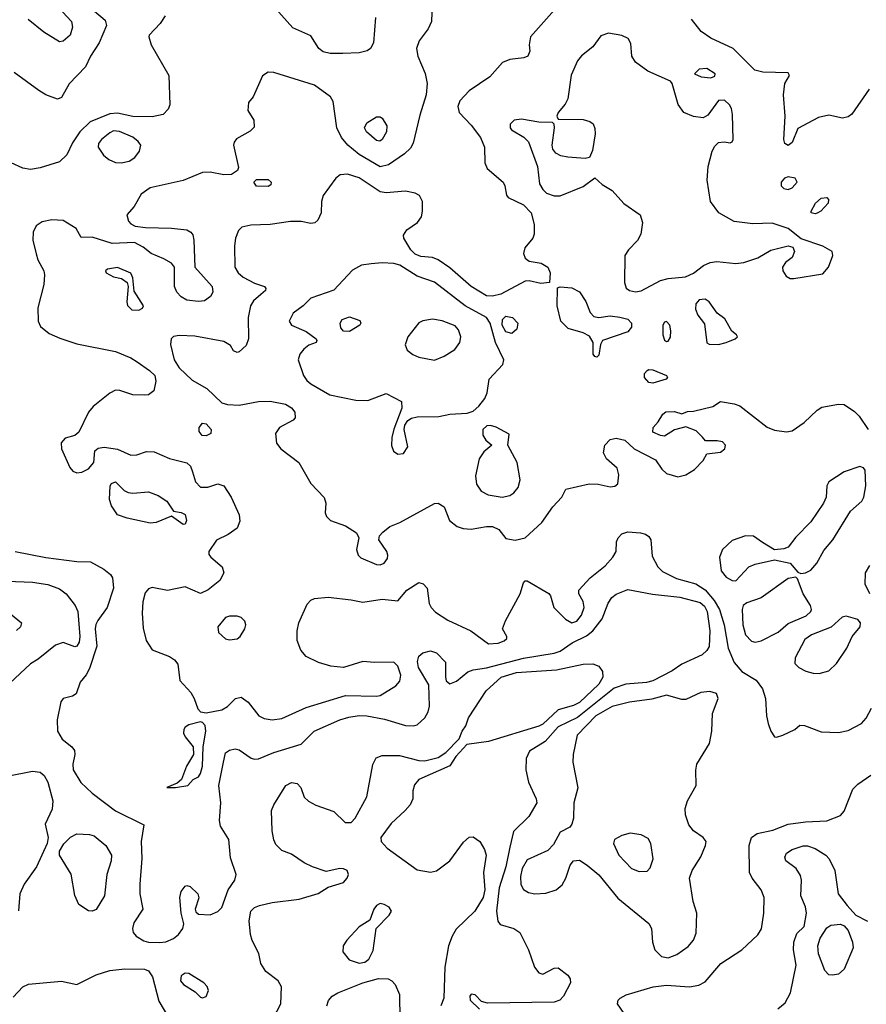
# Model space of a CAD drawing. Extents: x 1173029 to 1307123, y 522559 to 678521.
# Tile 198 of 256: x 1203459 to 1207839, y 587893 to 592984. Entities that reach past the tile are written whole.
import ezdxf

# ---------------------------------------------------------------- set-up
doc = ezdxf.new("R2010")
doc.units = 0

msp = doc.modelspace()

# ---------------------------------------------------------------- linework, layer by layer
at = {"layer": '0CON10XD'}
for points in [[(1205595.7, 593115.7), (1205589.4, 592975), (1205572.8, 592937.2), (1205525.8, 592875), (1205513.1, 592835), (1205518.5, 592795), (1205557, 592707), (1205567.7, 592655), (1205563.1, 592595), (1205529.1, 592490.9), (1205494.5, 592345.5), (1205480.6, 592319.4), (1205449.8, 592290.2), (1205366.8, 592233.3), (1205325, 592224), (1205215, 592287.8), (1205157.9, 592335), (1205123.8, 592375), (1205100.4, 592425), (1205081.2, 592561.2), (1205066.7, 592585), (1204985.3, 592645.3), (1204775, 592712), (1204745, 592713.8), (1204715.9, 592694.1), (1204667.5, 592585), (1204643, 592557), (1204640, 592515), (1204670, 592465), (1204671.7, 592428.3), (1204652.3, 592407.7), (1204581.9, 592368.1), (1204569.5, 592350.5), (1204566, 592335), (1204590.7, 592220.7)], [(1203791.8, 593075), (1203901.4, 592981.4), (1203909.4, 592955), (1203871.1, 592865), (1203826.4, 592795), (1203800.2, 592739.8), (1203715, 592652), (1203675, 592582.5), (1203655, 592573.3), (1203595, 592595.8), (1203558.5, 592618.5), (1203431.3, 592711.3)], [(1204212, 593005), (1204185.8, 592965), (1204130, 592905), (1204128, 592895), (1204140, 592855), (1204230.4, 592695), (1204235.6, 592545), (1204227.8, 592522.2), (1204202, 592495), (1204145, 592481.8), (1204045, 592484.3), (1203965, 592501.1), (1203925, 592498.4), (1203823.4, 592456.6), (1203770, 592405), (1203732.8, 592347.2), (1203704.1, 592285.9), (1203665, 592250), (1203565, 592218.9), (1203515, 592210.5), (1203475, 592216.2), (1203415, 592244.7)], [(1203658.4, 593048.4), (1203728.1, 592975), (1203732.9, 592945), (1203720, 592905), (1203685, 592872.5), (1203665, 592869.2), (1203585, 592919.4), (1203504.2, 592985)], [(1206239.5, 593050.5), (1206102.2, 592895), (1206094.3, 592855), (1206097.7, 592822.3), (1206087.5, 592795), (1206067, 592787), (1205995, 592779.2), (1205957.4, 592762.6), (1205891.7, 592688.3), (1205784, 592616), (1205736.9, 592565), (1205725.6, 592535), (1205732.2, 592505), (1205795, 592439.4), (1205842.9, 592375), (1205863.8, 592325), (1205866.5, 592245), (1205877.1, 592215), (1205960.8, 592145), (1205970, 592125), (1205977.1, 592077.1), (1205986, 592065), (1206065, 592027.5), (1206105.3, 591985), (1206121.5, 591925), (1206120.8, 591875), (1206114, 591855), (1206072.9, 591805), (1206065.6, 591775), (1206075, 591752), (1206095, 591735.8), (1206157.5, 591725), (1206191.2, 591705), (1206203.8, 591675), (1206200, 591625), (1206155, 591620), (1206095, 591634), (1206075, 591632.5), (1205948.8, 591565), (1205906, 591554), (1205875, 591556.5), (1205795.5, 591605), (1205685, 591701.5), (1205625, 591742.7), (1205595, 591755.3), (1205535, 591759.4), (1205505, 591771.6), (1205482.9, 591795), (1205447.1, 591855), (1205445, 591870), (1205462, 591898), (1205516.9, 591935), (1205537.3, 591965), (1205543.8, 591995), (1205543.6, 592045), (1205527.8, 592075), (1205505, 592087.7), (1205455, 592097.3), (1205355, 592089.7), (1205325, 592094), (1205215, 592165.9), (1205155, 592186.2), (1205117.1, 592182.9), (1205095.3, 592164.7), (1205030, 592075), (1205020.5, 592045), (1205019.2, 591985), (1205002.5, 591947.5), (1204985.7, 591934.3), (1204965, 591930), (1204915, 591940.4), (1204861.2, 591941.2), (1204755, 591924.7), (1204655, 591921.8), (1204608.3, 591911.7), (1204590.6, 591895), (1204576.4, 591855), (1204571.5, 591815), (1204572.7, 591705), (1204590, 591675), (1204615, 591653.5), (1204675, 591621.9), (1204726.7, 591605), (1204733.3, 591595), (1204731.2, 591585), (1204706.2, 591563.8), (1204668.9, 591531.1), (1204653.3, 591505), (1204641.1, 591445), (1204643.8, 591335), (1204630.5, 591299.5), (1204595, 591267.5), (1204583.9, 591263.9), (1204565, 591272.5), (1204549.5, 591299.5), (1204515, 591320), (1204365, 591348.5), (1204285, 591351.4), (1204255, 591346.2), (1204243.3, 591335), (1204240, 591305), (1204258, 591225), (1204284, 591185), (1204351, 591121), (1204427, 591077), (1204505, 591004), (1204535, 590994), (1204595, 590990.8), (1204695, 591009.6), (1204755, 591012.7), (1204835, 590996.2), (1204865, 590977.1), (1204882.9, 590955), (1204884, 590925), (1204875, 590914.2), (1204804, 590875), (1204782, 590845), (1204787.5, 590795), (1204810.8, 590765), (1204904, 590695), (1204965, 590586.7), (1205034.1, 590514.1), (1205043.3, 590485), (1205040, 590435), (1205047.5, 590415), (1205067.5, 590395), (1205145, 590368), (1205201.7, 590331.7), (1205214, 590305), (1205202.5, 590245), (1205211.2, 590215), (1205225, 590202.5), (1205305, 590168), (1205325, 590166), (1205345, 590174), (1205361.7, 590198.3), (1205364.3, 590215), (1205358.1, 590235), (1205316.7, 590295), (1205321.2, 590315), (1205338, 590335), (1205375, 590363.3), (1205425.9, 590384.1), (1205605, 590483.1), (1205625, 590484.2), (1205655, 590466.2), (1205683.1, 590395), (1205723.1, 590363.1), (1205753.2, 590353.3), (1205795, 590349.7), (1205875, 590364.7), (1205905, 590363.6), (1205938.2, 590348.2), (1205975, 590301.4), (1206023.4, 590293.4), (1206075, 590305.7), (1206160.8, 590385), (1206217.1, 590465), (1206263.8, 590515), (1206285, 590557.5), (1206405, 590584.4), (1206452.4, 590582.4), (1206515, 590568.5), (1206537.9, 590572.1), (1206554, 590585), (1206558.3, 590631.7), (1206550.8, 590665), (1206495, 590714.3), (1206480.4, 590745), (1206485.9, 590785), (1206515, 590814), (1206545, 590820), (1206589.5, 590809.5), (1206637.5, 590765), (1206748.8, 590708.8), (1206780.9, 590660.9), (1206805, 590638), (1206865, 590620.6), (1206905, 590630.9), (1206951.1, 590658.9), (1206996, 590705), (1207015, 590740), (1207085, 590748.1), (1207107.1, 590765), (1207110.8, 590785), (1207095, 590801.4), (1207067.6, 590807.6), (1207006.7, 590806.7), (1206992.5, 590825), (1206958.3, 590858.3), (1206905, 590880), (1206846.1, 590863.9), (1206795, 590831.2), (1206775, 590833.8), (1206735, 590852.5), (1206736.7, 590875), (1206763.3, 590905), (1206786.2, 590945), (1206802.7, 590957.3), (1206847.7, 590957.7), (1206885, 590946.7), (1206915, 590958.8), (1206945, 590960), (1207045, 590984), (1207085, 591010), (1207155, 590998.8), (1207185, 590988), (1207326.8, 590876.8), (1207365, 590861.4), (1207427, 590853), (1207455, 590859.2), (1207517.6, 590902.4), (1207585, 590966), (1207608.9, 590981.1), (1207695, 590996.7), (1207725, 590994.4), (1207778.5, 590958.5), (1207801.9, 590935), (1207849.4, 590865)], [(1205299.6, 592995), (1205290.5, 592865), (1205275, 592836), (1205256.4, 592823.6), (1205216.2, 592813.8), (1205131.1, 592808.9), (1205065, 592809.7), (1205028.8, 592818.8), (1205006.2, 592836.2), (1204965, 592900.8), (1204871.9, 592941.9), (1204785, 593040.8)], [(1207854, 592625), (1207764.6, 592495.4), (1207745, 592482.5), (1207715.4, 592474.6), (1207645, 592490.9), (1207591.3, 592478.7), (1207485, 592422), (1207455, 592348.8), (1207434.5, 592334.5), (1207418, 592345), (1207412.9, 592365), (1207420, 592485), (1207411.1, 592595), (1207418, 592655), (1207441.2, 592695), (1207435, 592710), (1207303.2, 592713.2), (1207262.6, 592722.6), (1207150, 592835), (1207035, 592889.6), (1206985, 592922.5), (1206935, 592987.3)], [(1206645, 591576.7), (1206675, 591582.2), (1206775, 591636.4), (1206815, 591646.4), (1206904.4, 591655.6), (1206945, 591674), (1206996.4, 591713.6), (1207030.8, 591729.2), (1207066, 591734), (1207165, 591724.1), (1207205, 591728.5), (1207277.2, 591752.8), (1207345, 591793.1), (1207435, 591815.7), (1207458.3, 591808.3), (1207466.9, 591785), (1207455.8, 591755), (1207420.5, 591729.5), (1207405.8, 591705), (1207407.5, 591685), (1207425, 591658), (1207445, 591646), (1207465, 591645.7), (1207615, 591670.6), (1207643.3, 591705), (1207665.8, 591765), (1207662, 591785), (1207613.6, 591813.6), (1207501.5, 591851.5), (1207435, 591904.4), (1207352.1, 591932.1), (1207251.9, 591928.1), (1207155, 591940.3), (1207075.8, 591985.8), (1207033.9, 592045), (1207016.4, 592155), (1207021.5, 592225), (1207042.5, 592305), (1207055, 592330), (1207075, 592350), (1207103.6, 592353.6), (1207135, 592347.5), (1207145, 592352.5), (1207150, 592365), (1207147.1, 592495), (1207142.5, 592525), (1207132, 592545), (1207105, 592568), (1207075, 592566), (1207019.4, 592490.6), (1206995, 592476.9), (1206945, 592484.5), (1206896, 592505), (1206865.5, 592545.5), (1206834.1, 592654.1), (1206825.9, 592665.9), (1206708.7, 592718.7), (1206644.6, 592764.6), (1206625.7, 592795), (1206621.7, 592861.7), (1206607.1, 592887.1), (1206575, 592902.2), (1206505.6, 592914.4), (1206465, 592901.2), (1206425, 592843.3), (1206365, 592798), (1206345, 592772.5), (1206313.1, 592696.9), (1206295.2, 592574.7), (1206281.9, 592548.1), (1206245.8, 592505), (1206238.8, 592485), (1206245, 592470), (1206375, 592468.9), (1206408.5, 592458.5), (1206425.5, 592445.5), (1206435, 592422.5), (1206436.4, 592393.6), (1206422.7, 592307.3), (1206408, 592272), (1206385, 592266.2), (1206295, 592272.9), (1206259.7, 592279.7), (1206233.4, 592293.4), (1206218.1, 592315), (1206213.5, 592335), (1206225.9, 592425.9), (1206223.9, 592443.9), (1206215, 592453.3), (1206145, 592454.6), (1206055, 592470.6), (1206017.5, 592465), (1205996.2, 592445), (1205996, 592425), (1206004, 592415), (1206066.9, 592376.9), (1206092.4, 592352.4), (1206138.9, 592225), (1206148.9, 592135), (1206165, 592106), (1206185, 592088), (1206225, 592074.2), (1206255, 592074.2), (1206375, 592122.5), (1206435, 592166.7), (1206472.8, 592132.8), (1206525, 592101.5), (1206585, 592033.9), (1206668.5, 591975), (1206680.9, 591935), (1206673.5, 591875), (1206655, 591841.9), (1206608.6, 591795), (1206590.8, 591765), (1206587.5, 591625), (1206596.4, 591596.4), (1206613.3, 591583.3), (1206645, 591576.7)], [(1207035, 592684.2), (1207055, 592692.5), (1207056.7, 592705), (1207015, 592732), (1206975, 592728), (1206950, 592705), (1206985, 592688.6), (1207035, 592684.2)], [(1205323.4, 592356.6), (1205305, 592360), (1205254.4, 592405), (1205243.5, 592425), (1205255, 592451.4), (1205305, 592481.5), (1205325, 592482.2), (1205335, 592475.6), (1205359.3, 592435), (1205357.3, 592405), (1205335, 592364.3), (1205323.4, 592356.6)], [(1203985, 592244.4), (1204025, 592252.9), (1204055, 592271.9), (1204079.5, 592305), (1204085.6, 592335), (1204073.1, 592355), (1204045, 592376.2), (1203975, 592406.8), (1203945, 592408.9), (1203925, 592400), (1203882.7, 592365), (1203867.1, 592345), (1203865.5, 592325), (1203893.6, 592283.6), (1203921.1, 592261.1), (1203955, 592245.5), (1203985, 592244.4)], [(1204590.7, 592220.7), (1204585.9, 592204.1), (1204555, 592183.8), (1204515, 592181.4), (1204445.4, 592195.4), (1204405, 592194.7), (1204305, 592152.8), (1204134.7, 592115.3), (1204087.9, 592082.1), (1204051.7, 592018.3), (1204013.3, 591975), (1204023.2, 591943.2), (1204035, 591928.8), (1204057.3, 591917.3), (1204109.7, 591909.7), (1204245, 591906.4), (1204325, 591897.1), (1204345.7, 591885.7), (1204355, 591872.5), (1204360, 591845), (1204366, 591705), (1204454.4, 591605), (1204459.4, 591575), (1204447, 591553), (1204415, 591531.4), (1204385, 591526.9), (1204325, 591534.6), (1204295, 591551.1), (1204273.2, 591575), (1204260.8, 591605), (1204260.8, 591705), (1204244, 591725), (1204205, 591747.5), (1204140, 591775), (1204098.1, 591808.1), (1204052.7, 591832.7), (1203937.6, 591827.6), (1203835, 591860), (1203778.3, 591858.3), (1203751.2, 591905), (1203685, 591946.7), (1203625, 591949.6), (1203575, 591939.6), (1203545, 591918.2), (1203528.6, 591885), (1203527.6, 591845), (1203543.9, 591773.9), (1203553.2, 591743.2), (1203584.2, 591685), (1203587.5, 591665), (1203584.4, 591615.6), (1203553.6, 591495), (1203554.6, 591425), (1203568, 591398), (1203612.4, 591362.4), (1203667.5, 591337.5), (1203755, 591308.9), (1203955, 591268.9), (1204035, 591236.2), (1204066.7, 591215), (1204131, 591171), (1204158.2, 591145), (1204164.5, 591115.5), (1204154.2, 591065), (1204126.2, 591045), (1204105, 591042.5), (1204045, 591045.4), (1203977.6, 591067.6), (1203955, 591068), (1203925, 591053.2), (1203840.4, 590985), (1203815.4, 590955), (1203765, 590851.2), (1203745, 590833.8), (1203695, 590820), (1203674.2, 590795.8), (1203675.8, 590765), (1203719.4, 590669.4), (1203735, 590649.4), (1203755, 590641.5), (1203781.2, 590645), (1203815, 590662.2), (1203842.9, 590695), (1203848.8, 590755), (1203865, 590769.2), (1203896.7, 590773.3), (1203965, 590763.9), (1204035, 590732.5), (1204064.7, 590735.3), (1204115, 590752.5), (1204155, 590749.6), (1204235, 590715.5), (1204325, 590693.1), (1204343.1, 590675), (1204352.9, 590647.1), (1204369.4, 590595), (1204395, 590568.1), (1204433.2, 590566.8), (1204485, 590584), (1204516, 590575), (1204553.3, 590515), (1204594.3, 590425), (1204598.3, 590391.7), (1204583.8, 590355), (1204537.6, 590322.4), (1204477.6, 590292.4), (1204438.1, 590235), (1204438.7, 590218.7), (1204448.1, 590205), (1204507.8, 590155), (1204515.5, 590125), (1204494.4, 590085), (1204435, 590036.5), (1204395, 590017.5), (1204315, 590052.5), (1204225, 590032.9), (1204145, 590047.8), (1204125, 590041.9), (1204108.3, 590021.7), (1204096.2, 589975), (1204093.2, 589915), (1204098, 589838), (1204113.8, 589773.8), (1204145.5, 589725.5), (1204235, 589692.1), (1204260, 589675), (1204277.1, 589652.9), (1204287.8, 589567.8), (1204344.5, 589505), (1204362.2, 589475), (1204380.6, 589420.6), (1204395, 589406.2), (1204425, 589400), (1204505, 589416.5), (1204535, 589433.3), (1204576.1, 589473.9), (1204605, 589481.5), (1204641.4, 589455), (1204696, 589385), (1204725, 589370.5), (1204765, 589364.6), (1204815, 589370.9), (1204941.5, 589428.5), (1205145, 589489.5), (1205305, 589486.4), (1205325, 589490.9), (1205405, 589540), (1205426.1, 589565), (1205431.3, 589595), (1205415, 589642), (1205395, 589661.9), (1205295, 589660), (1205235, 589665.6), (1205135, 589634.2), (1205068.6, 589641.4), (1205005, 589660), (1204941.8, 589691.8), (1204914.4, 589725), (1204895.6, 589775), (1204894.4, 589825), (1204903.3, 589865), (1204946.9, 589963.1), (1204965, 589982.9), (1204985, 589991.4), (1205055, 589998.2), (1205175, 589985.5), (1205235, 589972.2), (1205335, 589988.8), (1205415, 589980), (1205461.4, 590035), (1205525, 590074.4), (1205547.2, 590067.2), (1205567.5, 590045), (1205578.6, 589965), (1205588.1, 589945), (1205610.9, 589920.9), (1205675, 589879.6), (1205793.8, 589825), (1205885, 589757.1), (1205935, 589760), (1205965, 589772), (1205980, 589785), (1205980, 589795), (1205956.7, 589835), (1205973.3, 589876.7), (1206048.6, 590015), (1206065, 590072.5), (1206075, 590082.5), (1206085, 590083.3), (1206197, 590017), (1206206, 590005), (1206222.5, 589945), (1206282.5, 589885), (1206315, 589865.6), (1206342.5, 589875), (1206365, 589905.8), (1206379.6, 589945), (1206375, 589976.2), (1206352, 590015), (1206352, 590035), (1206411.5, 590098.5), (1206488.7, 590161.3), (1206528.5, 590205), (1206545.6, 590235), (1206547.1, 590285), (1206555.6, 590305), (1206575, 590325.5), (1206605, 590336.2), (1206671.4, 590331.4), (1206696.2, 590325), (1206715, 590312.5), (1206724.5, 590294.5), (1206730.7, 590210.7), (1206760.4, 590155), (1206785, 590130.4), (1206857.1, 590095), (1206957.1, 590067.1), (1207005, 590035.9), (1207051.5, 589981.5), (1207079, 589935), (1207103.5, 589855), (1207125.4, 589735.4), (1207155, 589660), (1207194.7, 589614.7), (1207269.8, 589569.8), (1207301.9, 589525), (1207317.1, 589475), (1207322.2, 589385), (1207331.9, 589345), (1207346, 589305), (1207365, 589276.7), (1207375, 589273.8), (1207407.5, 589285), (1207470, 589315), (1207495, 589336.7), (1207520, 589335), (1207605, 589302.9), (1207695, 589298.5), (1207745, 589309.6), (1207815, 589346), (1207837.9, 589372.1), (1207865.2, 589424.8)], [(1204745, 592121.2), (1204685, 592123.8), (1204670, 592145), (1204685, 592158.8), (1204745, 592158.8), (1204761.2, 592145), (1204758.8, 592131.2), (1204745, 592121.2)], [(1207435, 592106.7), (1207455, 592114.5), (1207481.4, 592145), (1207471.2, 592165), (1207435, 592172.5), (1207415.4, 592164.6), (1207398.6, 592145), (1207398, 592125), (1207411.7, 592111.7), (1207435, 592106.7)], [(1207575, 591980), (1207553.8, 591985), (1207553.8, 591995), (1207576.2, 592035), (1207605, 592061.4), (1207635, 592064.2), (1207644.2, 592055), (1207641.4, 592035), (1207603.3, 591995), (1207585, 591984), (1207575, 591980)], [(1204075, 591482.5), (1204095, 591492.5), (1204100, 591505), (1204051.2, 591581.2), (1204045, 591650), (1204035, 591673.3), (1203965, 591703.1), (1203913.3, 591695), (1203903.3, 591685), (1203907.5, 591675), (1203945, 591654.2), (1203985.8, 591645.8), (1204016, 591626), (1204021.2, 591605), (1204013.1, 591525), (1204016.8, 591506.8), (1204040, 591485), (1204075, 591482.5)], [(1205415, 590738.1), (1205445, 590740.6), (1205467.5, 590775), (1205449.2, 590865), (1205452.7, 590887.3), (1205467.3, 590912.7), (1205485.7, 590924.3), (1205515, 590931.4), (1205627.6, 590932.4), (1205683.9, 590943.9), (1205775, 590950.6), (1205805, 590960), (1205834.7, 590985.3), (1205865.5, 591025), (1205877.9, 591055), (1205888.2, 591125), (1205958.4, 591201.6), (1205964.7, 591225), (1205920.3, 591315), (1205893.1, 591415), (1205874.6, 591445), (1205764.5, 591504.5), (1205605, 591626.7), (1205515, 591658.2), (1205425.6, 591715), (1205395, 591723.7), (1205335, 591726.8), (1205277.4, 591722.6), (1205228, 591715), (1205181.1, 591688.9), (1205084.6, 591585.4), (1204965.9, 591544.1), (1204925.9, 591504.1), (1204875, 591466.2), (1204852.9, 591425), (1204866.2, 591405), (1204942.1, 591372.1), (1204992.5, 591335), (1204997.5, 591325), (1204992.5, 591315), (1204955, 591300.8), (1204928.8, 591281.2), (1204909.5, 591255), (1204900, 591225), (1204927.1, 591145), (1204945, 591118.1), (1204965, 591101.1), (1205063.3, 591045), (1205197.8, 591017.8), (1205260, 591015), (1205355, 591051.2), (1205435, 591010), (1205436.7, 590975), (1205395, 590867.5), (1205385.5, 590824.5), (1205383.3, 590783.3), (1205394.1, 590754.1), (1205415, 590738.1)], [(1206445, 591240), (1206435, 591242.5), (1206426.7, 591255), (1206426.2, 591315), (1206407.5, 591347.5), (1206375, 591364.4), (1206297, 591387), (1206259.2, 591425), (1206240, 591505), (1206241.7, 591598.3), (1206255, 591602.5), (1206315, 591598.1), (1206355, 591578.1), (1206387.7, 591527.7), (1206410, 591470), (1206429.1, 591449.1), (1206455, 591444.4), (1206515, 591452.5), (1206565, 591446), (1206605.3, 591435.3), (1206624.4, 591415), (1206624.3, 591395), (1206605, 591370.8), (1206474.1, 591325.9), (1206463.3, 591305), (1206455, 591250), (1206445, 591240)], [(1207075, 591305.6), (1207115, 591314.5), (1207160, 591335), (1207172.5, 591345), (1207167.5, 591355), (1207144.4, 591374.4), (1207108.1, 591438.1), (1207067.3, 591467.3), (1207027.1, 591525), (1207005, 591539.5), (1206974.6, 591535.4), (1206956.7, 591515), (1206955, 591487.5), (1206967.4, 591457.4), (1207002.3, 591412.3), (1207013.9, 591313.9), (1207027, 591307), (1207075, 591305.6)], [(1205165, 591372.9), (1205135, 591374), (1205120.5, 591390.5), (1205117.1, 591415), (1205127.5, 591435), (1205165, 591447.5), (1205218.7, 591428.7), (1205224, 591415), (1205218.8, 591405), (1205165, 591372.9)], [(1205605, 591224.6), (1205655.8, 591244.2), (1205710.2, 591279.8), (1205737.1, 591315), (1205741.9, 591345), (1205730.3, 591380.3), (1205711.7, 591401.7), (1205645, 591427.5), (1205595, 591435.7), (1205545, 591426.5), (1205525, 591416.5), (1205466.7, 591345), (1205453, 591303), (1205464.4, 591275), (1205492.5, 591252.5), (1205525, 591239.6), (1205605, 591224.6)], [(1206005, 591361.8), (1205975, 591369.6), (1205955.3, 591405), (1205957.3, 591435), (1205975, 591451.5), (1206009.4, 591445), (1206036.7, 591415), (1206031.1, 591385), (1206005, 591361.8)], [(1206805, 591320), (1206815, 591322.5), (1206826.9, 591343.1), (1206828.5, 591375), (1206823.1, 591405), (1206805, 591424.2), (1206795, 591420.8), (1206786.7, 591405), (1206786.4, 591355), (1206795, 591328), (1206805, 591320)], [(1206735, 591104.5), (1206715, 591108.5), (1206690.9, 591135), (1206691.1, 591155), (1206705, 591170.6), (1206715, 591175.6), (1206735, 591173.5), (1206806, 591145), (1206810, 591135), (1206803.8, 591125), (1206735, 591104.5)], [(1204425, 590831.9), (1204404, 590835), (1204387.5, 590855), (1204388.8, 590875), (1204405, 590898.1), (1204425, 590894.4), (1204450.6, 590865), (1204447.5, 590845), (1204425, 590831.9)], [(1205955, 590515.4), (1205995, 590524.6), (1206015, 590537.5), (1206038.2, 590565), (1206047.9, 590605), (1206032.9, 590695), (1205984, 590785), (1205991.7, 590841.7), (1205925, 590876.7), (1205895, 590885.5), (1205875.5, 590884.5), (1205855.7, 590865), (1205855.6, 590835.6), (1205870.3, 590810.3), (1205902.5, 590785), (1205860.2, 590749.8), (1205836.2, 590713.8), (1205817.9, 590625), (1205822, 590582), (1205846.2, 590546.2), (1205882.5, 590527.5), (1205955, 590515.4)], [(1207165, 590082.5), (1207231.4, 590155), (1207265, 590168.7), (1207365, 590191.4), (1207445, 590174), (1207485, 590127.5), (1207500.7, 590120.7), (1207525, 590124), (1207552.1, 590137.9), (1207583.1, 590175), (1207619.8, 590240.2), (1207665.5, 590295), (1207756.6, 590443.4), (1207815.6, 590495), (1207825.6, 590515), (1207836, 590575), (1207833.3, 590655), (1207825, 590666.7), (1207805, 590673.3), (1207725, 590645.7), (1207645, 590594), (1207634.4, 590575), (1207631.1, 590515), (1207618.5, 590485), (1207551.6, 590388.4), (1207475, 590309.5), (1207435, 590257.5), (1207411.7, 590248.3), (1207365, 590243.1), (1207301.5, 590281.5), (1207255, 590313.1), (1207214.5, 590315.5), (1207145, 590291.1), (1207095.6, 590245), (1207080.6, 590205), (1207087.5, 590135), (1207115, 590102), (1207145, 590084.2), (1207165, 590082.5)], [(1204305, 590373.8), (1204245, 590417.5), (1204165.3, 590384.7), (1204135, 590381.1), (1204016.3, 590406.3), (1203966.2, 590425), (1203935, 590470), (1203923.3, 590503.3), (1203928.1, 590575), (1203935, 590585.7), (1203955, 590594.3), (1204000, 590550), (1204020.1, 590540.1), (1204045, 590536.4), (1204125, 590542.9), (1204175.6, 590525), (1204221.4, 590495), (1204255, 590442.5), (1204295, 590435.8), (1204315, 590426), (1204322.5, 590395), (1204315, 590376.7), (1204305, 590373.8)], [(1203435.3, 590235.3), (1203594.2, 590204.2), (1203755, 590182.5), (1203825, 590180.8), (1203895, 590142.5), (1203928.8, 590115), (1203939.1, 590099.1), (1203944.4, 590045), (1203912.1, 589945), (1203863, 589877), (1203852.9, 589857.1), (1203850.6, 589835), (1203859.3, 589745), (1203820.6, 589629.4), (1203803.8, 589596.2), (1203771.7, 589558.3), (1203751.2, 589498.8), (1203733, 589487), (1203685, 589473.8), (1203672.1, 589457.9), (1203653.1, 589365), (1203655.6, 589305), (1203678.6, 589265), (1203729.2, 589225), (1203742.5, 589205), (1203745.6, 589185), (1203734.4, 589135.6), (1203735.6, 589105), (1203775, 589040.8), (1203834.7, 588984.7), (1203955, 588893.5), (1204101.7, 588821.7), (1204087.9, 588735), (1204091.9, 588648.1), (1204080.9, 588515), (1204081.8, 588465), (1204096, 588385), (1204049.2, 588315), (1204042.9, 588285), (1204046, 588265), (1204061.2, 588245), (1204102.2, 588222.2), (1204125, 588214.5), (1204182.2, 588212.2), (1204215, 588216.8), (1204255, 588233.9), (1204281.2, 588255), (1204302.7, 588285), (1204308.7, 588308.7), (1204295.6, 588365), (1204288.8, 588445), (1204295, 588476), (1204315, 588504.4), (1204325, 588507.5), (1204342, 588502), (1204380.8, 588465), (1204385.8, 588444.2), (1204368, 588385), (1204371.2, 588371.2), (1204385, 588358.8), (1204445, 588355.8), (1204485, 588372.9), (1204505, 588393.8), (1204538.1, 588485), (1204572, 588535), (1204580, 588565), (1204550.3, 588650.3), (1204541.4, 588745), (1204498.6, 588815), (1204493.2, 588843.2), (1204499.5, 588935), (1204490, 589025), (1204512.9, 589137.1), (1204525, 589193.3), (1204545, 589207.5), (1204575, 589213.8), (1204595, 589208.8), (1204656.6, 589166.6), (1204675, 589160), (1204695, 589162.2), (1204774, 589196), (1204915, 589239.2), (1204982.5, 589305), (1205115.3, 589364.7), (1205162, 589378), (1205215, 589386.2), (1205254.7, 589385.3), (1205347.5, 589367.5), (1205455, 589335.6), (1205495, 589333.1), (1205515, 589338.6), (1205555.8, 589375), (1205572.5, 589405), (1205580, 589435), (1205576, 589545), (1205522.3, 589635), (1205517.1, 589665), (1205525, 589693.8), (1205545, 589710.8), (1205585, 589720.6), (1205615, 589710.6), (1205662.1, 589662.1), (1205662, 589585), (1205666.4, 589566.4), (1205685, 589550), (1205720, 589565), (1205777.9, 589612.1), (1205805, 589622.2), (1205875, 589633.5), (1206065, 589683.5), (1206225, 589708.8), (1206255, 589719.2), (1206317.1, 589762.9), (1206391.1, 589798.9), (1206424.7, 589825), (1206473.5, 589886.5), (1206503, 589967), (1206522.4, 589997.6), (1206545.3, 590014.7), (1206605, 590038.2), (1206733.8, 590013.8), (1206875, 589998), (1206979.8, 589970.2), (1207002.3, 589952.3), (1207016.4, 589925), (1207028.9, 589825), (1207025.8, 589744.2), (1207015, 589722.2), (1206989.4, 589700.6), (1206885, 589652.9), (1206835, 589618.2), (1206735, 589566.4), (1206702, 589558), (1206595, 589548.6), (1206535, 589528.1), (1206345, 589377), (1206245, 589327.8), (1206178.2, 589251.8), (1206097.6, 589202.4), (1206079.5, 589165), (1206078.5, 589105), (1206092.5, 589042.5), (1206132, 588955), (1206134, 588935), (1206094, 588865), (1206013.3, 588786.7), (1205994.3, 588705.7), (1205973.9, 588605), (1205940, 588495), (1205925.7, 588375), (1205932.8, 588322.8), (1205945.5, 588305.5), (1206015.4, 588285.4), (1206047.5, 588265), (1206092.5, 588175), (1206122.3, 588085), (1206145, 588055.5), (1206165, 588048.5), (1206225, 588080), (1206245, 588082.2), (1206295, 588043.5), (1206306.9, 588025), (1206308.5, 588005), (1206273.1, 587935), (1206253.3, 587915), (1206225, 587904), (1205879.4, 587899.4), (1205848.6, 587908.6), (1205815, 587942), (1205795, 587945.7), (1205787.5, 587935), (1205789.2, 587915), (1205837.8, 587867.8)], [(1207857.5, 590015), (1207832.9, 590065), (1207835.5, 590125), (1207857.4, 590162.6)], [(1207265, 589766.4), (1207295, 589772.9), (1207382.7, 589817.3), (1207435, 589862.5), (1207527.4, 589902.6), (1207552, 589925), (1207556.2, 589935), (1207550.8, 589955), (1207513.3, 590015), (1207483.6, 590093.6), (1207475, 590102.5), (1207435, 590095.8), (1207295.6, 589995), (1207221.5, 589968.5), (1207201.9, 589955), (1207196.5, 589935), (1207200.8, 589855), (1207214.3, 589804.2), (1207245, 589771.8), (1207265, 589766.4)], [(1203395, 590081.8), (1203525, 590075.4), (1203605, 590064.5), (1203665, 590040.9), (1203699.1, 590015), (1203746.2, 589955), (1203759.6, 589925), (1203771.2, 589795), (1203767.3, 589765), (1203755.3, 589744.7), (1203745, 589742.2), (1203685, 589764.5), (1203645, 589751.1), (1203555, 589678), (1203515, 589653.3), (1203381.7, 589528.3)], [(1203412.1, 589912.1), (1203468.6, 589865), (1203464.3, 589845), (1203443.4, 589826.6)], [(1204545, 589777.5), (1204585, 589782.5), (1204600, 589795), (1204623.8, 589835), (1204630, 589855), (1204623.6, 589873.6), (1204605, 589892.5), (1204585, 589900), (1204545, 589900), (1204525, 589893.3), (1204483.8, 589845), (1204487.5, 589815), (1204525, 589782.5), (1204545, 589777.5)], [(1207595, 589604.6), (1207645, 589617.3), (1207685.6, 589655), (1207738.5, 589735), (1207765.5, 589794.5), (1207807.8, 589845), (1207809.4, 589865), (1207795, 589882.5), (1207735, 589900), (1207714.1, 589895.9), (1207657.4, 589842.6), (1207555.5, 589804.5), (1207521.2, 589778.8), (1207471.1, 589685), (1207470, 589655), (1207490, 589635), (1207526.6, 589616.6), (1207565, 589605.4), (1207595, 589604.6)], [(1204752.7, 587787.3), (1204810, 587895), (1204814.2, 587984.2), (1204796.2, 588015), (1204732.6, 588062.6), (1204707.1, 588105), (1204695.8, 588155.8), (1204662.9, 588222.9), (1204653.9, 588255), (1204646.7, 588325), (1204655.4, 588375), (1204675, 588394.7), (1204700, 588405), (1204765, 588420), (1204905, 588437.5), (1205004.4, 588465.6), (1205055, 588498.8), (1205135, 588522.5), (1205154.2, 588545), (1205160.6, 588565), (1205154.4, 588584.4), (1205134.4, 588594.4), (1205115, 588595.5), (1205045, 588579.4), (1204975, 588603.6), (1204930.8, 588625), (1204865, 588669.2), (1204815, 588688.8), (1204785, 588718.8), (1204773.7, 588743.7), (1204765, 588790), (1204762.9, 588895), (1204774, 588925), (1204836, 589025), (1204865, 589040.6), (1204895, 589034.2), (1204914, 589015), (1204931.2, 588965), (1204953.2, 588943.2), (1204992.2, 588922.2), (1205085, 588890), (1205143.1, 588833.1), (1205175, 588833.1), (1205194.3, 588855), (1205254.6, 588965.4), (1205285.9, 589134.1), (1205303.1, 589166.9), (1205335, 589180.5), (1205425, 589179.6), (1205525, 589154.3), (1205555, 589152.9), (1205625, 589168.8), (1205664.2, 589195.8), (1205733.6, 589266.4), (1205748, 589305), (1205767.5, 589332.5), (1205781.5, 589375), (1205873.3, 589515), (1205950.4, 589585), (1206028.9, 589608.9), (1206236.6, 589623.4), (1206375, 589651.3), (1206425, 589653.8), (1206455, 589642.2), (1206473.7, 589613.7), (1206476.2, 589585), (1206455, 589548.6), (1206355, 589453.7), (1206325, 589438.1), (1206244.5, 589415.5), (1206165, 589342.4), (1206145, 589330.8), (1205885, 589251.5), (1205773, 589237), (1205715.9, 589174.1), (1205685, 589126.2), (1205523.7, 589056.3), (1205501.1, 589028.9), (1205493.3, 588996.7), (1205493.1, 588955), (1205478.9, 588925), (1205454.4, 588895), (1205381.4, 588828.6), (1205328, 588755), (1205330, 588735), (1205360.7, 588700.7), (1205515, 588588.1), (1205585, 588576.4), (1205615, 588582.7), (1205685.3, 588634.7), (1205755, 588732), (1205785, 588757.5), (1205805, 588760), (1205839.2, 588735), (1205863.6, 588693.6), (1205872.5, 588665), (1205858.2, 588575), (1205865.8, 588485), (1205857.6, 588445), (1205814.6, 588375), (1205718.2, 588281.8), (1205696.5, 588245), (1205678.2, 588195), (1205658.2, 588085), (1205653.4, 587925), (1205638.9, 587885)], [(1206815, 588133.5), (1206859, 588151), (1206917.7, 588192.3), (1206945.4, 588224.6), (1206958.7, 588261.3), (1206962.9, 588365), (1206942.9, 588425), (1206924.4, 588545), (1206938.1, 588585), (1206983.6, 588656.4), (1207008, 588715), (1207010, 588735), (1206996, 588755), (1206945, 588791.1), (1206920.5, 588820.5), (1206903.6, 588873.6), (1206902.2, 588905), (1206914.5, 588945), (1206959.6, 589025), (1206956.7, 589103.3), (1206962.1, 589135), (1207028.1, 589241.9), (1207040.3, 589305), (1207043, 589397), (1207072.5, 589475), (1207065, 589500), (1207030.3, 589510.3), (1206983.3, 589505), (1206905, 589469.1), (1206885, 589469.6), (1206805, 589492.1), (1206729, 589471), (1206613.9, 589456.1), (1206525, 589432.4), (1206439.7, 589385), (1206342.9, 589285), (1206322.9, 589185), (1206321.8, 589145), (1206347.4, 589012.6), (1206325.6, 588935), (1206323.9, 588856.1), (1206316.2, 588825), (1206305, 588810), (1206255, 588783.8), (1206220.7, 588719.3), (1206192.1, 588687.9), (1206085, 588640.6), (1206058.8, 588595), (1206050, 588555), (1206052.5, 588512.5), (1206065, 588487.5), (1206091.2, 588471.2), (1206125, 588464.6), (1206181.9, 588468.1), (1206234.2, 588485), (1206265, 588511.2), (1206285.6, 588545.6), (1206307.9, 588612.1), (1206325, 588636), (1206355, 588637.8), (1206395, 588613.5), (1206455, 588563.6), (1206553, 588443), (1206715, 588311.9), (1206728.8, 588285), (1206732.7, 588215), (1206745.6, 588175.6), (1206780.5, 588140.5), (1206815, 588133.5)], [(1204265, 589014), (1204330, 589025), (1204357.5, 589055), (1204385, 589070), (1204395, 589086.7), (1204404.4, 589125), (1204408.8, 589225), (1204422.9, 589305), (1204418.8, 589335), (1204405, 589351.2), (1204395, 589353.8), (1204335, 589338.8), (1204315, 589326), (1204309.2, 589315), (1204307.1, 589295), (1204315, 589276.2), (1204356.2, 589225), (1204358.8, 589185), (1204322.5, 589125), (1204296.7, 589055), (1204275, 589036.2), (1204220, 589015), (1204265, 589014)], [(1203395, 589072.5), (1203525, 589098.9), (1203565, 589093.5), (1203586.2, 589076.2), (1203605, 589041.4), (1203630.8, 588945), (1203626.9, 588903.1), (1203591.9, 588825), (1203606, 588755), (1203602, 588725), (1203546.2, 588605), (1203482.7, 588515), (1203459.6, 588465), (1203454, 588376)], [(1206587.1, 587845), (1206552, 587895), (1206556, 587915), (1206566, 587925), (1206597, 587943), (1206736.6, 587983.4), (1206805, 587992.2), (1206925, 587983.6), (1206972.7, 587992.7), (1207005, 588009.2), (1207086, 588104), (1207194.8, 588175.2), (1207278.1, 588251.9), (1207296.5, 588283.5), (1207309.6, 588365), (1207310.8, 588445), (1207294.6, 588485), (1207248.2, 588545), (1207235.3, 588575.3), (1207233.9, 588715), (1207245, 588755.6), (1207275, 588777.1), (1207355, 588794), (1207435, 588824.1), (1207525, 588837.6), (1207635, 588841.8), (1207705, 588868.9), (1207725, 588892.5), (1207769.4, 589005), (1207795, 589032), (1207862.2, 589077.8)], [(1203835, 588375.7), (1203815, 588377.5), (1203765, 588410), (1203745, 588456.2), (1203725, 588566), (1203666, 588665), (1203666.2, 588685), (1203687, 588723), (1203723.1, 588756.9), (1203755, 588774.5), (1203821.4, 588771.4), (1203845, 588764.4), (1203905.3, 588715.3), (1203934.5, 588665), (1203933.5, 588635), (1203909.5, 588565), (1203897.8, 588455), (1203855, 588384.2), (1203835, 588375.7)], [(1206665, 588580), (1206705, 588582.5), (1206721.2, 588598.8), (1206736.7, 588645), (1206724.4, 588725), (1206710.5, 588750.5), (1206675, 588770), (1206617.4, 588777.4), (1206574.6, 588765.4), (1206536.2, 588745), (1206530.8, 588725), (1206559.2, 588665), (1206625, 588596), (1206665, 588580)], [(1207380.9, 587869.1), (1207419.1, 587900.9), (1207446.6, 587953.4), (1207475.6, 588095), (1207462.5, 588175), (1207464.5, 588215.5), (1207480.6, 588259.4), (1207517.1, 588295), (1207530, 588365), (1207525, 588397.5), (1207501.2, 588455), (1207504.3, 588535), (1207499.3, 588559.3), (1207475.8, 588595), (1207422.9, 588635), (1207416.9, 588655), (1207426.9, 588675), (1207455, 588694.5), (1207512.1, 588712.1), (1207535, 588712.7), (1207575, 588699.1), (1207630.6, 588665), (1207647.1, 588645), (1207676, 588585), (1207693.9, 588465), (1207740.8, 588405)], [(1205215, 588106.8), (1205245, 588110.4), (1205265, 588126.7), (1205287.9, 588172.1), (1205304.3, 588285.7), (1205371.1, 588355), (1205383.1, 588375), (1205371.4, 588395), (1205345, 588410), (1205325, 588413.8), (1205305, 588403.5), (1205291.5, 588385), (1205271.4, 588328.6), (1205215, 588294.5), (1205151.8, 588225), (1205132.1, 588195), (1205130.5, 588165), (1205163.9, 588123.9), (1205215, 588106.8)], [(1207740.8, 588405), (1207785, 588353.8), (1207845, 588323.5)], [(1207665, 588044.3), (1207645, 588046), (1207625, 588068), (1207591.6, 588155), (1207587.8, 588195), (1207601, 588235), (1207635, 588289.1), (1207655, 588302.1), (1207705, 588307.2), (1207725, 588299.3), (1207745.3, 588275), (1207768.2, 588215), (1207770.7, 588185), (1207725, 588074.2), (1207695, 588049.2), (1207665, 588044.3)], [(1203425, 587930.8), (1203475, 587984), (1203505, 587997.5), (1203675, 588012.9), (1203755, 587995.7), (1203854.7, 588045.3), (1203925, 588068.5), (1204003.9, 588076.1), (1204105, 588075.4), (1204125, 588066.4), (1204146.9, 588035), (1204180.1, 587910.1), (1204234.1, 587815.9)], [(1204405, 587926.7), (1204425, 587933.3), (1204436.7, 587965), (1204430, 587985), (1204412.5, 588005), (1204335, 588052), (1204315, 588053.8), (1204295, 588040), (1204292, 588015), (1204306.2, 587995), (1204367.3, 587957.3), (1204395, 587930), (1204405, 587926.7)], [(1205048.2, 587885), (1205057.6, 587912.4), (1205076.5, 587935), (1205105, 587953.4), (1205235.3, 588004.7), (1205315, 588027.3), (1205365, 588024.4), (1205385, 588014.2), (1205402.5, 587995), (1205424.4, 587944.4), (1205425.6, 587815)]]:
    msp.add_lwpolyline(points, dxfattribs=at)

doc.saveas('drawing.dxf')
